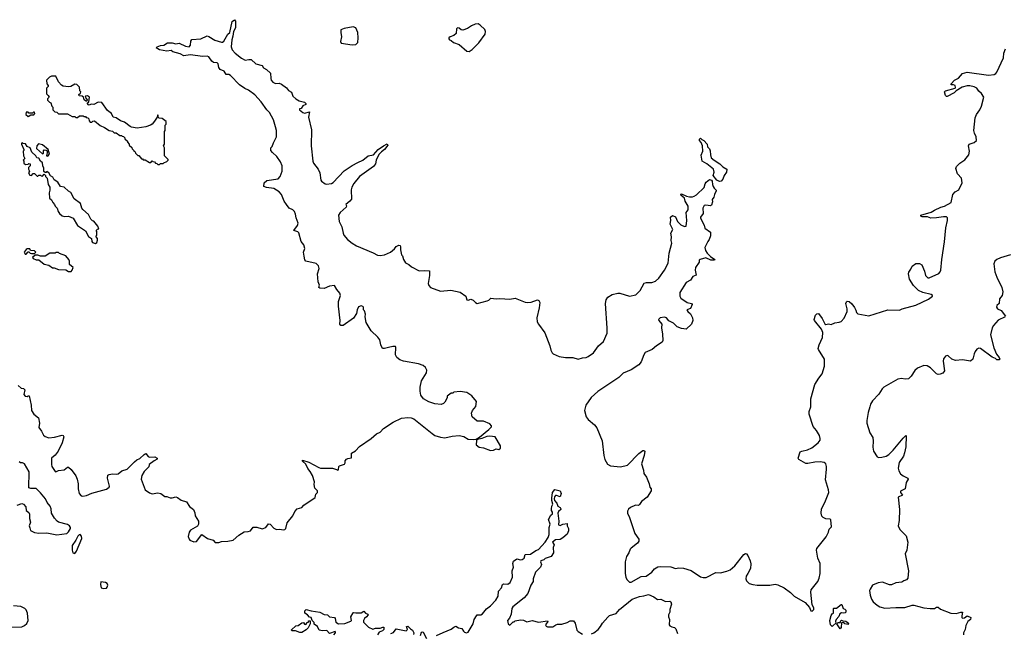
# Model space of a CAD drawing. Extents: x 2239831 to 2395310, y 665973 to 772585.
# Tile 99 of 144: x 2348742 to 2359679, y 707291 to 714107. Entities that reach past the tile are written whole.
import ezdxf

# ---------------------------------------------------------------- set-up
doc = ezdxf.new("R2010")
doc.units = 0

msp = doc.modelspace()

# ---------------------------------------------------------------- linework, layer by layer
at = {"layer": '0CON20XD'}
for points in [[(2348725, 710042), (2348760, 710015), (2348785, 710010), (2348800, 709995), (2348790, 709945), (2348804, 709924), (2348825, 709920), (2348835, 709930), (2348848, 709928), (2348868, 709825), (2348872, 709765), (2348898, 709725), (2348951, 709685), (2348961, 709625), (2348955, 709578), (2348986, 709535), (2349005, 709493), (2349025, 709478), (2349065, 709464), (2349130, 709470), (2349215, 709492), (2349225, 709490), (2349232, 709475), (2349214, 709405), (2349170, 709315), (2349135, 709270), (2349096, 709235), (2349096, 709165), (2349101, 709145), (2349135, 709087), (2349145, 709084), (2349175, 709098), (2349235, 709108), (2349275, 709137), (2349286, 709136), (2349315, 709112), (2349365, 709042), (2349381, 709005), (2349393, 708953), (2349393, 708895), (2349402, 708845), (2349425, 708819), (2349445, 708814), (2349485, 708822), (2349544, 708846), (2349708, 708892), (2349736, 708914), (2349740, 708925), (2349717, 709015), (2349722, 709048), (2349735, 709056), (2349775, 709064), (2349815, 709058), (2349835, 709061), (2349875, 709095), (2349935, 709116), (2350019, 709195), (2350045, 709218), (2350078, 709232), (2350125, 709277), (2350145, 709287), (2350170, 709255), (2350185, 709248), (2350243, 709253), (2350268, 709238), (2350270, 709225), (2350235, 709208), (2350180, 709165), (2350178, 709142), (2350125, 709090), (2350099, 709045), (2350093, 709005), (2350137, 708885), (2350185, 708850), (2350212, 708842), (2350275, 708853), (2350310, 708845), (2350355, 708812), (2350375, 708812), (2350414, 708794), (2350436, 708794), (2350475, 708807), (2350495, 708800), (2350535, 708770), (2350595, 708750), (2350629, 708699), (2350673, 708665), (2350689, 708629), (2350691, 708595), (2350728, 708535), (2350729, 708505), (2350719, 708481), (2350638, 708435), (2350623, 708415), (2350614, 708366), (2350623, 708335), (2350632, 708325), (2350677, 708307), (2350705, 708312), (2350765, 708388), (2350830, 708345), (2350890, 708325), (2350915, 708300), (2350955, 708298), (2350985, 708310), (2351056, 708314), (2351115, 708327), (2351175, 708383), (2351235, 708420), (2351281, 708421), (2351305, 708429), (2351335, 708470), (2351375, 708470), (2351435, 708452), (2351475, 708468), (2351505, 708507), (2351525, 708503), (2351565, 708460), (2351594, 708444), (2351625, 708446), (2351675, 708440), (2351686, 708444), (2351697, 708455), (2351712, 708518), (2351778, 708595), (2351798, 708645), (2351825, 708672), (2351875, 708690), (2351900, 708715), (2352025, 708800), (2352033, 708837), (2352050, 708855), (2352050, 708875), (2352022, 708905), (2352014, 708945), (2352016, 708975), (2351996, 709045), (2351970, 709090), (2351941, 709121), (2351920, 709170), (2351885, 709203), (2351884, 709216), (2351955, 709191), (2352065, 709131), (2352085, 709126), (2352215, 709126), (2352260, 709110), (2352275, 709103), (2352283, 709107), (2352288, 709145), (2352295, 709152), (2352349, 709171), (2352358, 709185), (2352358, 709205), (2352372, 709225), (2352387, 709233), (2352429, 709241), (2352429, 709291), (2352472, 709318), (2352517, 709365), (2352647, 709454), (2352707, 709505), (2352748, 709525), (2352782, 709565), (2352892, 709635), (2352985, 709680), (2353055, 709690), (2353090, 709685), (2353122, 709672), (2353325, 709510), (2353355, 709490), (2353415, 709468), (2353465, 709462), (2353545, 709482), (2353625, 709488), (2353675, 709478), (2353725, 709448), (2353788, 709442), (2353812, 709448), (2353851, 709469), (2353955, 709555), (2353981, 709585), (2353983, 709595), (2353965, 709619), (2353895, 709646), (2353825, 709648), (2353769, 709695), (2353760, 709735), (2353770, 709765), (2353810, 709810), (2353817, 709865), (2353765, 709930), (2353710, 709965), (2353635, 709977), (2353565, 709970), (2353555, 709960), (2353535, 709960), (2353490, 709925), (2353490, 709905), (2353465, 709860), (2353450, 709845), (2353425, 709833), (2353355, 709840), (2353285, 709862), (2353228, 709895), (2353199, 709935), (2353189, 709979), (2353189, 710025), (2353207, 710095), (2353260, 710185), (2353263, 710213), (2353250, 710245), (2353225, 710264), (2353172, 710285), (2353005, 710314), (2352965, 710330), (2352933, 710355), (2352917, 710385), (2352922, 710465), (2352916, 710476), (2352887, 710477), (2352840, 710465), (2352795, 710453), (2352772, 710455), (2352753, 710495), (2352741, 710551), (2352720, 710580), (2352645, 710650), (2352590, 710745), (2352580, 710805), (2352582, 710835), (2352572, 710872), (2352560, 710885), (2352560, 710915), (2352555, 710920), (2352535, 710928), (2352505, 710918), (2352490, 710885), (2352483, 710845), (2352450, 710790), (2352335, 710709), (2352310, 710710), (2352300, 710725), (2352301, 710765), (2352282, 710925), (2352284, 710975), (2352304, 711045), (2352298, 711068), (2352265, 711110), (2352240, 711155), (2352185, 711148), (2352125, 711120), (2352075, 711124), (2352065, 711132), (2352072, 711158), (2352058, 711195), (2352049, 711285), (2352068, 711345), (2352062, 711372), (2352035, 711398), (2351922, 711425), (2351911, 711441), (2351902, 711482), (2351896, 711525), (2351911, 711565), (2351900, 711605), (2351870, 711645), (2351841, 711741), (2351831, 711751), (2351788, 711765), (2351829, 711821), (2351837, 711845), (2351813, 711905), (2351807, 711945), (2351795, 711975), (2351775, 711994), (2351736, 712015), (2351704, 712055), (2351680, 712090), (2351651, 712165), (2351625, 712196), (2351565, 712231), (2351482, 712242), (2351453, 712255), (2351458, 712295), (2351489, 712321), (2351615, 712340), (2351636, 712365), (2351658, 712425), (2351656, 712485), (2351638, 712528), (2351598, 712588), (2351550, 712630), (2351532, 712655), (2351532, 712685), (2351545, 712698), (2351560, 712740), (2351594, 712805), (2351594, 712875), (2351583, 712917), (2351562, 712995), (2351517, 713075), (2351488, 713105), (2351425, 713195), (2351355, 713272), (2351285, 713325), (2351242, 713342), (2351184, 713384), (2351085, 713487), (2351065, 713497), (2351035, 713500), (2351014, 713534), (2350968, 713555), (2350954, 713575), (2350947, 713615), (2350936, 713626), (2350895, 713633), (2350875, 713647), (2350843, 713693), (2350825, 713702), (2350775, 713699), (2350634, 713716), (2350565, 713706), (2350525, 713726), (2350445, 713750), (2350425, 713764), (2350375, 713756), (2350295, 713772), (2350260, 713795), (2350268, 713805), (2350305, 713819), (2350345, 713823), (2350385, 713849), (2350435, 713851), (2350475, 713840), (2350515, 713846), (2350585, 713812), (2350625, 713806), (2350641, 713825), (2350642, 713868), (2350653, 713887), (2350755, 713894), (2350825, 713929), (2350845, 713922), (2350909, 713879), (2350985, 713856), (2350995, 713858), (2351010, 713870), (2351055, 713946), (2351077, 713965), (2351104, 714086), (2351127, 714107), (2351141, 714091), (2351138, 714015), (2351118, 713975), (2351111, 713925), (2351097, 713885), (2351093, 713807), (2351103, 713773), (2351135, 713734), (2351205, 713680), (2351245, 713659), (2351286, 713666), (2351314, 713664), (2351365, 713617), (2351435, 713597), (2351452, 713572), (2351485, 713552), (2351528, 713512), (2351530, 713455), (2351536, 713436), (2351555, 713413), (2351585, 713398), (2351625, 713401), (2351651, 713391), (2351705, 713349), (2351729, 713319), (2351761, 713301), (2351778, 713258), (2351808, 713228), (2351845, 713204), (2351905, 713190), (2351920, 713175), (2351922, 713165), (2351889, 713151), (2351869, 713121), (2351850, 713115), (2351850, 713105), (2351888, 713075), (2351905, 713070), (2351960, 713085), (2351952, 713025), (2351984, 712884), (2351978, 712705), (2351999, 712535), (2352004, 712514), (2352057, 712445), (2352076, 712406), (2352087, 712325), (2352095, 712312), (2352134, 712284), (2352149, 712279), (2352205, 712289), (2352225, 712299), (2352345, 712429), (2352435, 712486), (2352500, 712520), (2352552, 712545), (2352614, 712596), (2352674, 712606), (2352724, 712666), (2352784, 712706), (2352825, 712727), (2352832, 712715), (2352796, 712664), (2352761, 712639), (2352732, 712608), (2352701, 712545), (2352696, 712505), (2352672, 712475), (2352515, 712366), (2352454, 712286), (2352430, 712245), (2352423, 712217), (2352426, 712114), (2352410, 712090), (2352364, 712056), (2352371, 712041), (2352368, 712025), (2352301, 711965), (2352284, 711935), (2352290, 711865), (2352319, 711805), (2352334, 711735), (2352344, 711714), (2352384, 711664), (2352435, 711623), (2352484, 711594), (2352668, 711518), (2352715, 711491), (2352745, 711488), (2352795, 711496), (2352862, 711525), (2352905, 711560), (2352925, 711588), (2352955, 711602), (2352967, 711597), (2352972, 711585), (2352972, 711552), (2352984, 711495), (2352994, 711484), (2353004, 711445), (2353028, 711408), (2353065, 711388), (2353095, 711362), (2353178, 711318), (2353235, 711322), (2353295, 711318), (2353296, 711265), (2353281, 711175), (2353288, 711155), (2353305, 711134), (2353415, 711092), (2353532, 711102), (2353635, 711080), (2353698, 711035), (2353710, 710995), (2353725, 710993), (2353755, 711003), (2353781, 710991), (2353805, 710964), (2353825, 710954), (2353936, 710984), (2353955, 710992), (2353975, 711012), (2354035, 711007)], [(2353735, 713754), (2353769, 713775), (2353841, 713849), (2353913, 713947), (2353917, 713975), (2353907, 713997), (2353858, 714048), (2353835, 714060), (2353801, 714059), (2353760, 714040), (2353715, 714008), (2353665, 713989), (2353645, 713993), (2353625, 714012), (2353605, 714018), (2353593, 714005), (2353590, 713955), (2353565, 713931), (2353522, 713918), (2353508, 713905), (2353508, 713895), (2353518, 713885), (2353536, 713876), (2353562, 713852), (2353625, 713831), (2353709, 713759), (2353735, 713754)], [(2352435, 713827), (2352475, 713831), (2352497, 713853), (2352502, 713905), (2352497, 713965), (2352477, 714017), (2352445, 714029), (2352345, 714011), (2352310, 713995), (2352308, 713965), (2352318, 713915), (2352307, 713865), (2352313, 713845), (2352435, 713827)], [(2354035, 711007), (2354075, 711010), (2354185, 711003), (2354245, 711012), (2354355, 710971), (2354386, 710966), (2354425, 710968), (2354494, 710996), (2354509, 710989), (2354520, 710965), (2354513, 710905), (2354488, 710795), (2354491, 710751), (2354504, 710725), (2354575, 710628), (2354629, 710485), (2354641, 710435), (2354656, 710406), (2354666, 710396), (2354735, 710366), (2354805, 710356), (2354885, 710353), (2354945, 710336), (2354995, 710351), (2355035, 710354), (2355055, 710366), (2355114, 710406), (2355172, 710485), (2355226, 710534), (2355266, 710625), (2355269, 710681), (2355250, 710955), (2355257, 710995), (2355274, 711025), (2355324, 711055), (2355385, 711069), (2355408, 711068), (2355515, 711035), (2355585, 711051), (2355635, 711099), (2355680, 711180), (2355705, 711189), (2355765, 711186), (2355805, 711202), (2355842, 711235), (2355906, 711324), (2355946, 711404), (2355956, 711515), (2355987, 711625), (2355979, 711655), (2355981, 711695), (2355973, 711735), (2355996, 711775), (2355966, 711835), (2355974, 711875), (2355970, 711915), (2355995, 711933), (2356026, 711916), (2356049, 711865), (2356085, 711830), (2356125, 711808), (2356145, 711812), (2356154, 711875), (2356144, 711965), (2356166, 711995), (2356169, 712035), (2356135, 712092), (2356127, 712125), (2356088, 712155), (2356085, 712170), (2356095, 712172), (2356148, 712148), (2356181, 712141), (2356215, 712139), (2356235, 712146), (2356260, 712160), (2356345, 712242), (2356356, 712285), (2356367, 712303), (2356405, 712331), (2356425, 712324), (2356434, 712314), (2356436, 712275), (2356444, 712255), (2356456, 712236), (2356480, 712215), (2356480, 712205), (2356458, 712165), (2356454, 712136), (2356435, 712110), (2356436, 712085), (2356425, 712048), (2356415, 712040), (2356365, 712048), (2356345, 712044), (2356331, 712015), (2356335, 711955), (2356304, 711915), (2356305, 711902), (2356344, 711825), (2356353, 711793), (2356417, 711745), (2356416, 711705), (2356402, 711665), (2356385, 711642), (2356353, 711575), (2356360, 711545), (2356378, 711515), (2356417, 711477), (2356462, 711445), (2356460, 711435), (2356420, 711435), (2356365, 711462), (2356300, 711445), (2356290, 711435), (2356290, 711415), (2356250, 711355), (2356244, 711324), (2356255, 711270), (2356218, 711255), (2356194, 711215), (2356145, 711187), (2356074, 711075), (2356073, 711035), (2356085, 711015), (2356155, 710964), (2356206, 710956), (2356213, 710945), (2356195, 710900), (2356152, 710885), (2356162, 710865), (2356195, 710838), (2356216, 710795), (2356220, 710765), (2356206, 710725), (2356145, 710670), (2356095, 710677), (2356044, 710694), (2356004, 710735), (2355953, 710763), (2355926, 710796), (2355905, 710802), (2355856, 710794), (2355838, 710775), (2355840, 710765), (2355876, 710726), (2355870, 710685), (2355884, 710614), (2355886, 710545), (2355877, 710525), (2355814, 710486), (2355769, 710445), (2355689, 710411), (2355674, 710386), (2355645, 710306), (2355619, 710275), (2355535, 710219), (2355445, 710180), (2355398, 710132), (2355164, 709976), (2355090, 709910), (2355030, 709825), (2355014, 709765), (2355036, 709695), (2355055, 709667), (2355127, 709605), (2355151, 709575), (2355211, 709429), (2355230, 709265), (2355241, 709221), (2355270, 709170), (2355305, 709150), (2355415, 709140), (2355495, 709157), (2355620, 709290), (2355665, 709320), (2355675, 709322), (2355687, 709315), (2355680, 709265), (2355650, 709175), (2355671, 709105), (2355676, 709065), (2355703, 709025), (2355735, 708950), (2355742, 708915), (2355758, 708895), (2355758, 708875), (2355712, 708805), (2355648, 708755), (2355625, 708720), (2355615, 708712), (2355584, 708716), (2355525, 708688), (2355505, 708670), (2355493, 708647), (2355492, 708625), (2355517, 708577), (2355575, 708400), (2355618, 708335), (2355618, 708315), (2355606, 708294), (2355535, 708237), (2355522, 708225), (2355508, 708185), (2355482, 708145), (2355468, 708085), (2355468, 707955), (2355474, 707914), (2355485, 707890), (2355515, 707860), (2355535, 707860), (2355645, 707921), (2355702, 707925), (2355765, 707972), (2355792, 708008), (2355832, 708028), (2355865, 708034), (2355975, 708028), (2356025, 708011), (2356065, 708017), (2356115, 708014), (2356199, 707989), (2356305, 707918), (2356335, 707910), (2356369, 707911), (2356474, 707966), (2356525, 707964), (2356595, 707980), (2356634, 707996), (2356685, 708041), (2356784, 708165), (2356805, 708178), (2356817, 708175), (2356831, 708155), (2356856, 708095), (2356862, 708062), (2356860, 708010), (2356830, 707955), (2356812, 707925), (2356808, 707895), (2356814, 707874), (2356845, 707846), (2356885, 707832), (2356935, 707824), (2357075, 707824), (2357135, 707836), (2357165, 707830), (2357233, 707795), (2357303, 707743), (2357345, 707703), (2357465, 707632), (2357516, 707576), (2357531, 707541), (2357545, 707538), (2357562, 707555), (2357564, 707574), (2357546, 707606), (2357531, 707749), (2357534, 707775), (2357606, 707865), (2357624, 707905), (2357634, 707955), (2357632, 708065), (2357607, 708127), (2357594, 708215), (2357597, 708233), (2357699, 708361), (2357726, 708415), (2357735, 708448), (2357758, 708475), (2357752, 708552), (2357745, 708559), (2357696, 708564), (2357665, 708576), (2357651, 708591), (2357644, 708625), (2357648, 708675), (2357686, 708745), (2357729, 708855), (2357726, 708885), (2357691, 708995), (2357703, 709115), (2357703, 709145), (2357695, 709175), (2357678, 709188), (2357635, 709195), (2357575, 709192), (2357496, 709176), (2357475, 709178), (2357395, 709222), (2357388, 709238), (2357412, 709305), (2357430, 709315), (2357492, 709328), (2357540, 709350), (2357612, 709405), (2357632, 709435), (2357634, 709456), (2357625, 709490), (2357592, 709545), (2357555, 709590), (2357513, 709725), (2357510, 709755), (2357531, 709805), (2357531, 709849), (2357529, 709895), (2357575, 710055), (2357617, 710125), (2357657, 710175), (2357683, 710257), (2357682, 710335), (2357615, 710444), (2357613, 710455), (2357622, 710495), (2357660, 710575), (2357662, 710632), (2357649, 710669), (2357570, 710765), (2357567, 710777), (2357580, 710825), (2357595, 710840), (2357615, 710842), (2357657, 710787), (2357687, 710727), (2357695, 710722), (2357725, 710728), (2357755, 710723), (2357795, 710739), (2357845, 710746), (2357865, 710756), (2357899, 710791), (2357934, 710865), (2357934, 710895), (2357919, 710955), (2357925, 710973), (2357935, 710980), (2357955, 710976), (2357985, 710949), (2358015, 710909), (2358029, 710879), (2358036, 710856), (2358051, 710841), (2358175, 710818), (2358385, 710883), (2358515, 710882), (2358545, 710896), (2358697, 710935), (2358835, 711004), (2358882, 711035), (2358882, 711045), (2358866, 711056), (2358775, 711078), (2358725, 711099), (2358669, 711155), (2358626, 711225), (2358613, 711285), (2358617, 711303), (2358640, 711335), (2358655, 711370), (2358695, 711400), (2358735, 711400), (2358762, 711385), (2358792, 711315), (2358804, 711264), (2358831, 711241), (2358845, 711241), (2358951, 711289), (2358966, 711305), (2358972, 711325), (2358985, 711445), (2359015, 711640), (2359028, 711795), (2359048, 711875), (2359046, 711905), (2359035, 711916), (2359005, 711919), (2358925, 711906), (2358863, 711903), (2358825, 711919), (2358765, 711919), (2358750, 711925), (2358750, 711935), (2358865, 711969), (2358905, 711993), (2358975, 712024), (2359015, 712036), (2359089, 712075), (2359106, 712165), (2359134, 712196), (2359174, 712216), (2359209, 712295), (2359205, 712347), (2359158, 712395), (2359140, 712455), (2359146, 712475), (2359185, 712514), (2359240, 712550), (2359285, 712605), (2359292, 712645), (2359281, 712705), (2359287, 712723), (2359345, 712744), (2359370, 712765), (2359366, 712804), (2359346, 712846), (2359339, 712875), (2359354, 713015), (2359369, 713055), (2359406, 713105), (2359426, 713145), (2359452, 713245), (2359425, 713288), (2359395, 713313), (2359373, 713345), (2359345, 713360), (2359295, 713374), (2359265, 713373), (2359212, 713359), (2359145, 713317), (2359122, 713295), (2359045, 713254), (2359035, 713254), (2359024, 713265), (2359014, 713305), (2359025, 713316), (2359132, 713348), (2359137, 713355), (2359132, 713375), (2359115, 713383), (2359090, 713385), (2359088, 713395), (2359125, 713437), (2359171, 713459), (2359215, 713511), (2359267, 713523), (2359505, 713491), (2359565, 713498), (2359585, 713510), (2359595, 713525), (2359670, 713685), (2359674, 713736), (2359692, 713785)], [(2350295, 712500), (2350305, 712510), (2350335, 712510), (2350342, 712518), (2350378, 712532), (2350390, 712545), (2350390, 712555), (2350350, 712595), (2350350, 712685), (2350340, 712705), (2350350, 712725), (2350350, 712865), (2350360, 712875), (2350360, 712935), (2350370, 712945), (2350370, 712975), (2350325, 713010), (2350292, 713012), (2350280, 713025), (2350280, 713045), (2350272, 713045), (2350270, 713025), (2350240, 712980), (2350214, 712946), (2350196, 712934), (2350144, 712916), (2350048, 712902), (2349985, 712912), (2349969, 712919), (2349905, 712969), (2349862, 712982), (2349815, 713018), (2349780, 713025), (2349761, 713065), (2349717, 713097), (2349655, 713188), (2349615, 713192), (2349566, 713164), (2349535, 713170), (2349515, 713158), (2349505, 713160), (2349492, 713178), (2349510, 713195), (2349517, 713245), (2349495, 713262), (2349472, 713258), (2349470, 713245), (2349490, 713215), (2349485, 713200), (2349460, 713215), (2349450, 713245), (2349438, 713258), (2349402, 713262), (2349400, 713275), (2349418, 713292), (2349420, 713305), (2349410, 713315), (2349407, 713357), (2349378, 713388), (2349355, 713392), (2349310, 713365), (2349285, 713360), (2349225, 713368), (2349205, 713378), (2349172, 713415), (2349145, 713480), (2349095, 713478), (2349075, 713470), (2349040, 713435), (2349043, 713393), (2349060, 713375), (2349060, 713365), (2349040, 713345), (2349040, 713285), (2349060, 713265), (2349070, 713245), (2349053, 713227), (2349053, 713213), (2349075, 713190), (2349090, 713185), (2349100, 713145), (2349110, 713135), (2349110, 713105), (2349132, 713082), (2349155, 713080), (2349175, 713060), (2349275, 713060), (2349325, 713030), (2349355, 713030), (2349365, 713020), (2349385, 713020), (2349405, 713040), (2349448, 713038), (2349455, 713030), (2349475, 713030), (2349482, 713022), (2349498, 713018), (2349510, 713005), (2349513, 712983), (2349525, 712970), (2349545, 712970), (2349555, 712980), (2349575, 712982), (2349635, 712932), (2349685, 712910), (2349735, 712877), (2349775, 712870), (2349792, 712852), (2349815, 712850), (2349855, 712820), (2349875, 712820), (2349882, 712812), (2349895, 712810), (2349910, 712795), (2349910, 712785), (2349938, 712758), (2349940, 712745), (2349960, 712725), (2349960, 712715), (2349988, 712688), (2349992, 712672), (2350010, 712655), (2350010, 712645), (2350025, 712640), (2350030, 712625), (2350055, 712600), (2350065, 712600), (2350095, 712560), (2350105, 712560), (2350115, 712550), (2350135, 712550), (2350185, 712520), (2350198, 712522), (2350215, 712540), (2350222, 712532), (2350238, 712528), (2350252, 712512), (2350265, 712510), (2350275, 712500), (2350295, 712500)], [(2348835, 713030), (2348865, 713050), (2348898, 713052), (2348910, 713065), (2348908, 713078), (2348895, 713080), (2348885, 713070), (2348845, 713070), (2348835, 713080), (2348815, 713080), (2348810, 713055), (2348835, 713030)], [(2349585, 711620), (2349598, 711632), (2349607, 711657), (2349608, 711678), (2349590, 711695), (2349590, 711705), (2349600, 711715), (2349600, 711755), (2349593, 711767), (2349605, 711780), (2349620, 711785), (2349612, 711815), (2349565, 711870), (2349552, 711872), (2349532, 711892), (2349505, 711942), (2349445, 711998), (2349432, 712015), (2349418, 712065), (2349348, 712118), (2349309, 712189), (2349285, 712202), (2349236, 712246), (2349194, 712254), (2349165, 712302), (2349127, 712327), (2349109, 712359), (2349084, 712374), (2349066, 712406), (2349045, 712420), (2349035, 712410), (2349025, 712410), (2349012, 712422), (2349009, 712459), (2348998, 712485), (2348997, 712517), (2348972, 712535), (2348955, 712568), (2348934, 712574), (2348922, 712595), (2348878, 712635), (2348860, 712685), (2348825, 712698), (2348805, 712728), (2348782, 712732), (2348775, 712740), (2348763, 712737), (2348763, 712723), (2348790, 712665), (2348790, 712655), (2348780, 712645), (2348783, 712593), (2348800, 712565), (2348780, 712545), (2348790, 712535), (2348790, 712515), (2348805, 712500), (2348837, 712503), (2348845, 712510), (2348860, 712505), (2348860, 712485), (2348840, 712465), (2348840, 712445), (2348850, 712425), (2348842, 712405), (2348855, 712380), (2348872, 712378), (2348892, 712398), (2348905, 712400), (2348935, 712370), (2348945, 712370), (2348955, 712380), (2348975, 712380), (2348982, 712372), (2348995, 712370), (2349015, 712390), (2349030, 712375), (2349030, 712365), (2349047, 712347), (2349057, 712275), (2349078, 712245), (2349078, 712215), (2349068, 712185), (2349072, 712125), (2349096, 712106), (2349110, 712075), (2349128, 712055), (2349138, 712035), (2349160, 712015), (2349168, 711978), (2349184, 711954), (2349215, 711928), (2349245, 711920), (2349283, 711923), (2349335, 711902), (2349385, 711820), (2349473, 711763), (2349505, 711700), (2349540, 711675), (2349542, 711642), (2349552, 711632), (2349585, 711620)], [(2349055, 712590), (2349072, 712615), (2349060, 712665), (2348996, 712716), (2348952, 712728), (2348932, 712705), (2348930, 712675), (2348995, 712618), (2349007, 712623), (2349008, 712652), (2349015, 712660), (2349038, 712658), (2349050, 712645), (2349040, 712595), (2349055, 712590)], [(2356515, 712308), (2356485, 712323), (2356446, 712375), (2356457, 712415), (2356448, 712445), (2356375, 712506), (2356324, 712534), (2356313, 712603), (2356329, 712645), (2356327, 712705), (2356312, 712742), (2356294, 712765), (2356295, 712780), (2356305, 712790), (2356320, 712775), (2356342, 712765), (2356377, 712725), (2356382, 712695), (2356404, 712674), (2356412, 712652), (2356414, 712605), (2356424, 712574), (2356456, 712546), (2356519, 712505), (2356552, 712472), (2356597, 712445), (2356594, 712415), (2356566, 712375), (2356554, 712335), (2356535, 712314), (2356515, 712308)], [(2348815, 711502), (2348835, 711530), (2348845, 711530), (2348860, 711515), (2348875, 711510), (2348905, 711510), (2348920, 711525), (2348905, 711540), (2348862, 711542), (2348855, 711560), (2348825, 711562), (2348814, 711556), (2348792, 711525), (2348804, 711504), (2348815, 711502)], [(2349315, 711310), (2349327, 711323), (2349338, 711355), (2349296, 711386), (2349296, 711426), (2349289, 711445), (2349255, 711484), (2349185, 711510), (2349175, 711520), (2349145, 711520), (2349135, 711512), (2349078, 711512), (2349025, 711480), (2348975, 711480), (2348942, 711492), (2348915, 711490), (2348883, 711467), (2348893, 711453), (2348925, 711440), (2348955, 711440), (2349015, 711390), (2349065, 711380), (2349105, 711352), (2349125, 711352), (2349175, 711332), (2349255, 711330), (2349285, 711310), (2349315, 711310)], [(2359746, 711496), (2359635, 711463), (2359595, 711444), (2359572, 711425), (2359562, 711395), (2359575, 711305), (2359595, 711246), (2359652, 711132), (2359662, 711085), (2359655, 711045), (2359624, 711005), (2359620, 710955), (2359596, 710934), (2359592, 710915), (2359604, 710894), (2359645, 710876), (2359692, 710815)], [(2359690, 710805), (2359611, 710769), (2359560, 710710), (2359543, 710685), (2359527, 710605), (2359561, 710461), (2359591, 710391), (2359623, 710355), (2359628, 710335), (2359622, 710328), (2359595, 710330), (2359580, 710345), (2359545, 710359), (2359415, 710454), (2359397, 710457), (2359375, 710448), (2359355, 710423), (2359343, 710397), (2359330, 710335), (2359305, 710314), (2359215, 710330), (2359135, 710320), (2359097, 710335), (2359055, 710374), (2359045, 710376), (2359025, 710368), (2359005, 710340), (2359000, 710315), (2359014, 710206), (2358995, 710180), (2358965, 710169), (2358945, 710164), (2358925, 710174), (2358859, 710239), (2358821, 710261), (2358785, 710264), (2358715, 710235), (2358685, 710211), (2358645, 710146), (2358615, 710119), (2358577, 710113), (2358535, 710120), (2358495, 710113), (2358341, 710025), (2358321, 710005), (2358285, 709948), (2358215, 709872), (2358193, 709835), (2358185, 709805), (2358168, 709745), (2358152, 709655), (2358152, 709625), (2358185, 709517), (2358218, 709465), (2358223, 709425), (2358218, 709358), (2358225, 709315), (2358265, 709251), (2358285, 709243), (2358317, 709247), (2358365, 709260), (2358395, 709279), (2358446, 709325), (2358555, 709460), (2358585, 709488), (2358590, 709485), (2358586, 709364), (2358572, 709295), (2358560, 709260), (2358510, 709190), (2358500, 709125), (2358506, 709095), (2358525, 709064), (2358555, 709039), (2358607, 709015), (2358610, 709005), (2358588, 708965), (2358577, 708895), (2358525, 708870), (2358524, 708855), (2358548, 708825), (2358498, 708805), (2358516, 708665), (2358512, 708545), (2358499, 708485), (2358517, 708445), (2358587, 708375), (2358609, 708305), (2358597, 708215), (2358578, 708175), (2358614, 707985), (2358606, 707904), (2358594, 707886), (2358562, 707875), (2358541, 707859), (2358475, 707852), (2358425, 707830), (2358405, 707831), (2358325, 707859), (2358277, 707853), (2358216, 707824), (2358187, 707783), (2358182, 707765), (2358189, 707715), (2358202, 707672), (2358222, 707642), (2358265, 707604), (2358295, 707586), (2358351, 707571), (2358474, 707576), (2358575, 707578), (2358655, 707604), (2358675, 707604), (2358785, 707574), (2358855, 707567), (2358905, 707568), (2358925, 707580), (2358943, 707583), (2358969, 707559), (2359085, 707513), (2359145, 707510), (2359195, 707526), (2359216, 707526), (2359206, 707485), (2359208, 707468), (2359215, 707461), (2359235, 707464), (2359265, 707484), (2359306, 707466), (2359303, 707445), (2359275, 707422), (2359251, 707379), (2359243, 707335), (2359227, 707295), (2359227, 707275)], [(2353971, 709321), (2354005, 709324), (2354035, 709340), (2354065, 709332), (2354083, 709347), (2354082, 709375), (2354022, 709475), (2353965, 709481), (2353932, 709478), (2353875, 709454), (2353828, 709442), (2353818, 709432), (2353813, 709385), (2353845, 709360), (2353895, 709350), (2353971, 709321)], [(2348715, 708713), (2348765, 708732), (2348785, 708727), (2348809, 708695), (2348816, 708656), (2348843, 708633), (2348851, 708615), (2348850, 708565), (2348861, 708525), (2348848, 708485), (2348854, 708464), (2348864, 708434), (2348905, 708409), (2348955, 708404), (2349045, 708408), (2349155, 708384), (2349265, 708400), (2349285, 708420), (2349307, 708455), (2349306, 708465), (2349294, 708485), (2349275, 708499), (2349175, 708525), (2349157, 708536), (2349129, 708569), (2349097, 708627), (2349093, 708675), (2349080, 708705), (2349047, 708745), (2349029, 708785), (2348975, 708852), (2348925, 708900), (2348865, 708899), (2348845, 708908), (2348846, 709086), (2348794, 709174), (2348775, 709183), (2348750, 709185), (2348737, 709197)], [(2353373, 707265), (2353445, 707301), (2353535, 707336), (2353565, 707361), (2353585, 707369), (2353615, 707351), (2353654, 707344), (2353670, 707315), (2353682, 707305), (2353705, 707298), (2353725, 707304), (2353778, 707395), (2353791, 707445), (2353815, 707485), (2353825, 707496), (2353865, 707498), (2353884, 707506), (2353928, 707562), (2353972, 707595), (2354032, 707658), (2354056, 707704), (2354061, 707759), (2354094, 707795), (2354106, 707834), (2354115, 707839), (2354165, 707836), (2354189, 707855), (2354216, 707915), (2354214, 707984), (2354227, 708025), (2354219, 708065), (2354229, 708091), (2354265, 708117), (2354305, 708109), (2354325, 708111), (2354347, 708125), (2354355, 708167), (2354415, 708171), (2354475, 708212), (2354505, 708221), (2354578, 708302), (2354611, 708355), (2354623, 708387), (2354624, 708466), (2354636, 708505), (2354616, 708555), (2354642, 708605), (2354662, 708618), (2354662, 708635), (2354651, 708655), (2354649, 708675), (2354652, 708705), (2354664, 708726), (2354653, 708767), (2354653, 708793), (2354662, 708855), (2354685, 708890), (2354745, 708872), (2354757, 708845), (2354745, 708808), (2354705, 708822), (2354695, 708820), (2354683, 708807), (2354678, 708785), (2354682, 708765), (2354707, 708737), (2354718, 708705), (2354745, 708690), (2354753, 708675), (2354752, 708665), (2354728, 708645), (2354720, 708625), (2354732, 708535), (2354728, 708495), (2354745, 708488), (2354775, 708502), (2354825, 708510), (2354822, 708485), (2354838, 708455), (2354839, 708429), (2354825, 708394), (2354775, 708350), (2354745, 708334), (2354695, 708331), (2354662, 708305), (2354680, 708275), (2354667, 708245), (2354673, 708185), (2354645, 708144), (2354578, 708122), (2354565, 708108), (2354530, 708095), (2354528, 708085), (2354538, 708055), (2354528, 708025), (2354470, 707970), (2354446, 707895), (2354444, 707865), (2354418, 707825), (2354385, 707734), (2354345, 707686), (2354218, 707585), (2354208, 707565), (2354202, 707505), (2354182, 707458), (2354162, 707435), (2354168, 707398), (2354185, 707382), (2354225, 707420), (2354235, 707420), (2354245, 707430), (2354305, 707440), (2354337, 707437), (2354375, 707420), (2354435, 707432), (2354505, 707413), (2354605, 707430), (2354607, 707423), (2354583, 707385), (2354590, 707370), (2354604, 707364), (2354665, 707364), (2354697, 707385), (2354716, 707394), (2354765, 707393), (2354825, 707411), (2354855, 707429), (2354895, 707430), (2354912, 707402), (2354932, 707325), (2354945, 707312), (2354995, 707283)], [(2349355, 708178), (2349375, 708202), (2349434, 708345), (2349430, 708370), (2349415, 708388), (2349404, 708386), (2349389, 708371), (2349367, 708325), (2349324, 708265), (2349324, 708215), (2349333, 708185), (2349355, 708178)], [(2349675, 707789), (2349705, 707794), (2349715, 707802), (2349722, 707825), (2349715, 707846), (2349697, 707857), (2349645, 707862), (2349641, 707835), (2349648, 707795), (2349675, 707789)], [(2355094, 707284), (2355119, 707295), (2355167, 707333), (2355194, 707365), (2355216, 707405), (2355275, 707472), (2355295, 707487), (2355368, 707512), (2355404, 707555), (2355545, 707670), (2355625, 707701), (2355675, 707708), (2355725, 707723), (2355785, 707696), (2355825, 707666), (2355865, 707669), (2355915, 707643), (2355965, 707648), (2355975, 707642), (2355984, 707614), (2355963, 707557), (2355962, 707525), (2355949, 707495), (2355948, 707475), (2355959, 707445), (2355957, 707385), (2355965, 707373), (2355985, 707364)], [(2348655, 707360), (2348765, 707364), (2348795, 707378), (2348821, 707399), (2348836, 707434), (2348829, 707515), (2348813, 707553), (2348798, 707568), (2348755, 707589), (2348675, 707596)], [(2357765, 707368), (2357749, 707385), (2357740, 707435), (2357755, 707490), (2357765, 707508), (2357780, 707515), (2357780, 707565), (2357785, 707570), (2357815, 707570), (2357865, 707610), (2357875, 707610), (2357890, 707565), (2357908, 707558), (2357917, 707547), (2357918, 707525), (2357912, 707518), (2357895, 707513), (2357871, 707519), (2357853, 707507), (2357841, 707479), (2357810, 707445), (2357803, 707425), (2357808, 707402), (2357775, 707373), (2357765, 707368)], [(2352230, 707275), (2352250, 707295), (2352250, 707305), (2352245, 707310), (2352185, 707290), (2352155, 707322), (2352105, 707320), (2352067, 707327), (2352050, 707365), (2352014, 707394), (2352012, 707412), (2351992, 707432), (2351980, 707465), (2351962, 707472), (2351940, 707495), (2351908, 707515), (2351908, 707542), (2351923, 707557), (2351978, 707542), (2352076, 707526), (2352125, 707500), (2352160, 707495), (2352184, 707474), (2352238, 707468), (2352247, 707455), (2352252, 707415), (2352285, 707397), (2352355, 707400), (2352420, 707425), (2352428, 707435), (2352422, 707475), (2352445, 707518), (2352455, 707522), (2352477, 707517), (2352535, 707518), (2352565, 707538), (2352583, 707513), (2352610, 707505), (2352612, 707495), (2352596, 707474), (2352573, 707457), (2352562, 707435), (2352562, 707415), (2352615, 707360), (2352665, 707338), (2352695, 707348), (2352745, 707348), (2352775, 707360), (2352788, 707358), (2352788, 707335), (2352773, 707317), (2352736, 707304), (2352716, 707275)], [(2351875, 707300), (2351855, 707300), (2351805, 707318), (2351765, 707320), (2351762, 707328), (2351810, 707375), (2351835, 707378), (2351875, 707408), (2351895, 707410), (2351904, 707394), (2351915, 707390), (2351926, 707394), (2351935, 707410), (2351950, 707415), (2351952, 707428), (2351968, 707428), (2351968, 707395), (2351945, 707350), (2351925, 707328), (2351875, 707300)], [(2352865, 707288), (2352895, 707300), (2352925, 707340), (2353035, 707320), (2353050, 707335), (2353040, 707365), (2353055, 707370), (2353082, 707342), (2353106, 707326), (2353120, 707295), (2353118, 707278)], [(2357855, 707340), (2357820, 707395), (2357835, 707410), (2357858, 707412), (2357860, 707425), (2357872, 707438), (2357885, 707430), (2357920, 707425), (2357948, 707405), (2357945, 707390), (2357908, 707398), (2357895, 707410), (2357872, 707408), (2357868, 707355), (2357855, 707340)], [(2353194, 707266), (2353207, 707303), (2353215, 707308), (2353225, 707303), (2353261, 707235)], [(2355985, 707364), (2356015, 707354), (2356031, 707341), (2356049, 707289)]]:
    msp.add_lwpolyline(points, dxfattribs=at)

doc.saveas('drawing.dxf')
